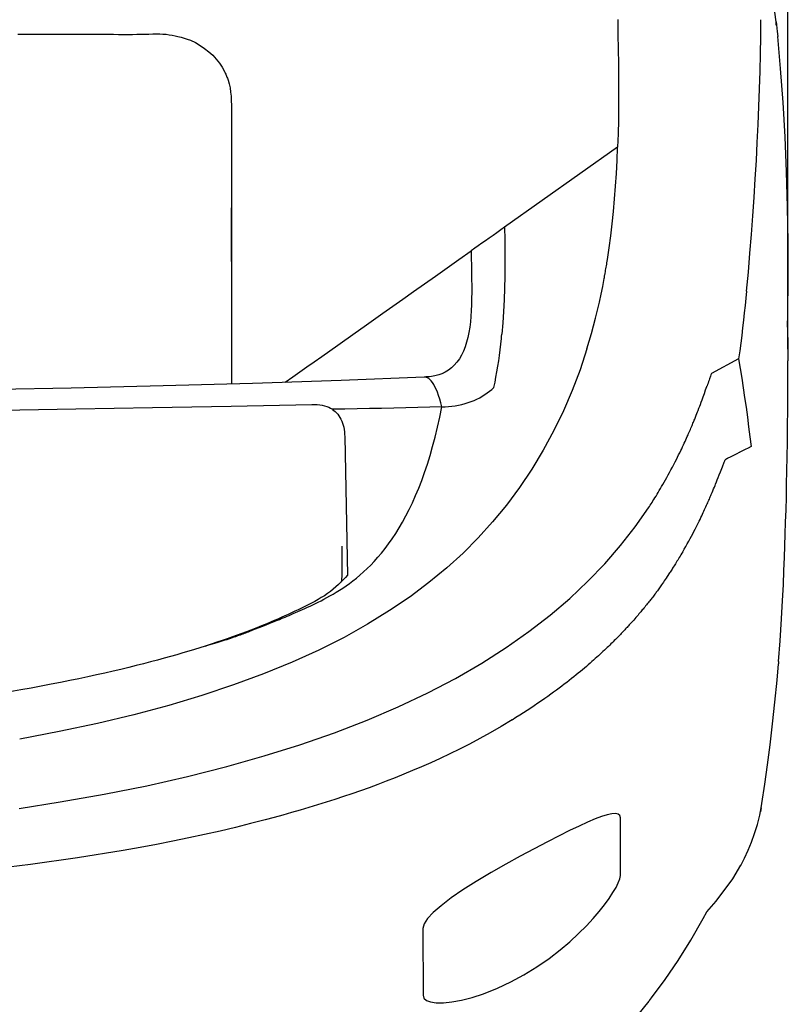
# Model space of a CAD drawing. Header units: millimetres. Extents: x 46 to 505, y 156 to 494.
# Tile 8 of 19: x 172 to 198, y 394 to 426. Entities that reach past the tile are written whole.
import ezdxf

# ---------------------------------------------------------------- set-up
doc = ezdxf.new("R2010")
doc.units = ezdxf.units.MM
doc.header["$LTSCALE"] = 32.67
doc.header["$PDMODE"] = 3
doc.header["$PDSIZE"] = 8
doc.layers.get('0').update_dxf_attribs({"linetype": 'CONTINUOUS'})
doc.layers.get('Defpoints').update_dxf_attribs({"linetype": 'CONTINUOUS'})
doc.layers.add('00_COMPONENTS', color=7, linetype='CONTINUOUS')
doc.layers.add('51__DRAFT_DIMS', color=7, linetype='CONTINUOUS')
doc.styles.get("Standard").update_dxf_attribs({"font": 'simfang.ttf'})
doc.dimstyles.new('DIMSTYLE_1', dxfattribs={"dimtxt": 3, "dimasz": 3, "dimexe": 2.5, "dimexo": 0.5, "dimgap": 0.75, "dimtad": 1, "dimdsep": 46, "dimtxsty": 'STANDARD', "dimblk": '_FILLED', "dimblk1": '_FILLED', "dimblk2": '_FILLED', "dimcen": 0.09, "dimazin": 2, "dimtp": 0.1, "dimtm": 0.1, "dimtfac": 1, "dimtdec": 0, "dimtofl": 0, "dimtmove": 0, "dimatfit": 3, "dimldrblk": '_FILLED', "dimfxl": 1, "dimtolj": 1, "dimarcsym": 0})

# ---------------------------------------------------------------- blocks, each defined once
blk = doc.blocks.new('_FILLED')
at = {"color": 0, "linetype": 'ByBlock'}
blk.add_solid([(0, 0), (-1, 0.167), (-1, -0.167)], dxfattribs=at)
blk = doc.blocks.new('*D41')
at = {"layer": '51__DRAFT_DIMS', "color": 0, "lineweight": -2}
for p, q in [((123.14, 415.066), (123.14, 460.851)), ((197.546, 415.067), (197.546, 460.851)), ((126.14, 458.351), (194.546, 458.351))]:
    blk.add_line(p, q, dxfattribs=at)
at = {"layer": 'Defpoints', "color": 0}
for p in [(197.546, 458.351), (123.14, 414.566), (197.546, 414.567)]:
    blk.add_point(p, dxfattribs=at)
at = {"layer": '51__DRAFT_DIMS', "color": 0, "linetype": 'ByBlock', "lineweight": -2, "xscale": 3, "yscale": 3, "zscale": 3, "rotation": 180}
blk.add_blockref('_FILLED', (123.14, 458.351), dxfattribs=at)
at = {"layer": '51__DRAFT_DIMS', "color": 0, "linetype": 'ByBlock', "lineweight": -2, "xscale": 3, "yscale": 3, "zscale": 3}
blk.add_blockref('_FILLED', (197.546, 458.351), dxfattribs=at)
at = {"layer": '51__DRAFT_DIMS', "color": 0, "insert": (160.364, 463.101), "char_height": 3, "attachment_point": 2, "line_spacing_factor": 0.9}
blk.add_mtext('\\A1;74.4', dxfattribs=at)

msp = doc.modelspace()

# ---------------------------------------------------------------- linework, layer by layer
at = {"layer": '00_COMPONENTS'}
for p, q in [((197.167, 425.822), (197.007, 426.9)), ((191.956, 425.891), (191.966, 425.401)), ((196.653, 425.33), (196.656, 425.888)), ((197.158, 425.714), (197.167, 425.766)), ((197.167, 425.766), (197.167, 425.822)), ((197.167, 425.822), (197.177, 425.716)), ((197.177, 425.716), (197.188, 425.609)), ((197.188, 425.609), (197.198, 425.502)), ((197.198, 425.502), (197.213, 425.342)), ((172.249, 425.411), (172.503, 425.411)), ((172.503, 425.411), (172.75, 425.411)), ((172.75, 425.411), (172.99, 425.411)), ((172.99, 425.411), (173.223, 425.411)), ((173.223, 425.411), (173.67, 425.41)), ((173.67, 425.41), (174.093, 425.41)), ((174.093, 425.41), (174.295, 425.41)), ((174.295, 425.41), (174.492, 425.411)), ((174.492, 425.411), (174.684, 425.412)), ((174.684, 425.412), (174.87, 425.413)), ((174.87, 425.413), (175.051, 425.412)), ((175.051, 425.412), (175.226, 425.41)), ((175.226, 425.41), (175.396, 425.409)), ((175.396, 425.409), (175.56, 425.407)), ((175.56, 425.407), (175.718, 425.405)), ((175.718, 425.405), (175.872, 425.404)), ((175.872, 425.404), (176.02, 425.406)), ((176.02, 425.406), (176.161, 425.409)), ((176.161, 425.409), (176.299, 425.412)), ((176.299, 425.412), (176.433, 425.415)), ((176.433, 425.415), (176.56, 425.419)), ((176.56, 425.419), (176.683, 425.422)), ((176.683, 425.422), (176.802, 425.423)), ((176.802, 425.423), (176.915, 425.422)), ((176.915, 425.422), (177.021, 425.418)), ((177.021, 425.418), (177.122, 425.41)), ((177.122, 425.41), (177.221, 425.397)), ((177.221, 425.397), (177.319, 425.381)), ((177.319, 425.381), (177.416, 425.362)), ((177.416, 425.362), (177.513, 425.34)), ((177.513, 425.34), (177.613, 425.313)), ((177.613, 425.313), (177.716, 425.283)), ((177.716, 425.283), (177.819, 425.249)), ((177.819, 425.249), (177.922, 425.212)), ((177.922, 425.212), (178.085, 425.135)), ((191.966, 425.401), (191.974, 424.917)), ((196.646, 424.765), (196.653, 425.33)), ((197.305, 424.29), (197.214, 425.333)), ((178.085, 425.135), (178.24, 425.047)), ((178.24, 425.047), (178.388, 424.947)), ((178.388, 424.947), (178.527, 424.838)), ((191.974, 424.917), (191.98, 424.439)), ((178.527, 424.838), (178.656, 424.72)), ((178.656, 424.72), (178.772, 424.595)), ((178.772, 424.595), (178.873, 424.465)), ((196.634, 424.195), (196.646, 424.765)), ((178.873, 424.465), (178.962, 424.33)), ((178.962, 424.33), (179.037, 424.192)), ((191.98, 424.439), (191.984, 423.966)), ((197.387, 423.17), (197.305, 424.29)), ((179.037, 424.192), (179.053, 424.161)), ((179.053, 424.161), (179.068, 424.13)), ((179.068, 424.13), (179.082, 424.099)), ((179.082, 424.099), (179.096, 424.067)), ((179.096, 424.067), (179.11, 424.036)), ((179.11, 424.036), (179.123, 424.004)), ((179.123, 424.004), (179.135, 423.971)), ((179.135, 423.971), (179.148, 423.938)), ((179.148, 423.938), (179.159, 423.904)), ((179.158, 423.904), (179.194, 423.78)), ((191.984, 423.966), (191.986, 423.5)), ((196.618, 423.618), (196.634, 424.195)), ((179.194, 423.78), (179.222, 423.65)), ((179.222, 423.65), (179.241, 423.514)), ((196.596, 423.036), (196.618, 423.618)), ((179.241, 423.514), (179.255, 423.374)), ((179.255, 423.374), (179.263, 423.229)), ((191.986, 423.5), (191.984, 423.04)), ((179.263, 423.229), (179.268, 423.08)), ((179.268, 423.08), (179.269, 422.979)), ((179.269, 422.979), (179.27, 422.928)), ((179.27, 422.928), (179.271, 422.772)), ((191.984, 423.04), (191.978, 422.586)), ((196.572, 422.449), (196.596, 423.036)), ((197.453, 422.039), (197.387, 423.17)), ((179.27, 422.612), (179.268, 422.281)), ((179.271, 422.772), (179.27, 422.612)), ((179.268, 422.281), (179.267, 422.11)), ((191.978, 422.586), (191.969, 422.139)), ((196.543, 421.858), (196.572, 422.449)), ((179.267, 422.11), (179.268, 421.846)), ((191.969, 422.139), (191.955, 421.698)), ((197.504, 420.897), (197.453, 422.039)), ((179.268, 421.846), (179.269, 421.581)), ((191.954, 421.698), (188.24, 419.072)), ((191.937, 421.267), (191.954, 421.698)), ((196.511, 421.261), (196.543, 421.858)), ((179.269, 421.581), (179.269, 421.163)), ((179.269, 421.163), (179.27, 420.494)), ((191.915, 420.841), (191.937, 421.267)), ((196.476, 420.661), (196.511, 421.261)), ((191.888, 420.42), (191.915, 420.841)), ((196.437, 420.055), (196.476, 420.661)), ((197.539, 419.744), (197.504, 420.897)), ((179.27, 420.494), (179.27, 419.976)), ((191.856, 420.005), (191.888, 420.42)), ((196.395, 419.445), (196.437, 420.055)), ((179.269, 419.706), (179.269, 419.458)), ((179.27, 419.976), (179.271, 419.706)), ((179.278, 416.164), (179.271, 419.706)), ((191.82, 419.595), (191.856, 420.005)), ((197.558, 418.581), (197.539, 419.744)), ((179.269, 419.458), (179.269, 419.201)), ((191.778, 419.19), (191.82, 419.595)), ((196.35, 418.832), (196.395, 419.445)), ((179.269, 419.201), (179.269, 418.939)), ((188.24, 419.072), (188.113, 418.983)), ((188.24, 419.072), (188.247, 418.662)), ((191.731, 418.79), (191.778, 419.19)), ((179.269, 418.939), (179.269, 418.67)), ((187.74, 418.718), (187.618, 418.632)), ((187.863, 418.806), (187.74, 418.718)), ((187.987, 418.894), (187.863, 418.806)), ((188.113, 418.983), (187.987, 418.894)), ((191.678, 418.397), (191.731, 418.79)), ((196.301, 418.217), (196.35, 418.832)), ((179.269, 418.67), (179.269, 418.396)), ((179.269, 418.396), (179.27, 418.116)), ((187.378, 418.464), (187.26, 418.381)), ((187.497, 418.548), (187.378, 418.464)), ((187.618, 418.632), (187.497, 418.548)), ((188.247, 418.662), (188.252, 418.257)), ((191.62, 418.009), (191.678, 418.397)), ((197.561, 417.408), (197.558, 418.581)), ((179.27, 418.116), (179.269, 417.83)), ((186.741, 418.013), (187.142, 418.296)), ((187.26, 418.381), (187.142, 418.297)), ((187.142, 418.297), (187.147, 418.055)), ((188.252, 418.257), (188.253, 417.856)), ((196.248, 417.599), (196.301, 418.217)), ((179.269, 417.83), (179.269, 417.537)), ((185.973, 417.47), (186.741, 418.013)), ((187.147, 418.055), (187.152, 417.82)), ((187.152, 417.82), (187.156, 417.591)), ((188.253, 417.856), (188.25, 417.461)), ((191.57, 417.709), (191.579, 417.759)), ((191.579, 417.759), (191.587, 417.808)), ((191.587, 417.808), (191.596, 417.858)), ((191.596, 417.858), (191.604, 417.908)), ((191.604, 417.908), (191.612, 417.958)), ((191.612, 417.958), (191.62, 418.009)), ((179.269, 417.537), (179.27, 417.238)), ((185.606, 417.211), (185.973, 417.47)), ((187.156, 417.591), (187.16, 417.367)), ((188.25, 417.461), (188.241, 417.07)), ((191.513, 417.386), (191.52, 417.426)), ((191.52, 417.426), (191.524, 417.445)), ((191.524, 417.445), (191.527, 417.465)), ((191.527, 417.465), (191.538, 417.522)), ((191.538, 417.522), (191.541, 417.541)), ((191.541, 417.541), (191.545, 417.559)), ((191.544, 417.56), (191.553, 417.609)), ((191.553, 417.609), (191.561, 417.659)), ((191.561, 417.659), (191.57, 417.709)), ((196.188, 416.978), (196.248, 417.599)), ((179.27, 417.238), (179.27, 416.932)), ((185.25, 416.959), (185.606, 417.211)), ((187.16, 417.367), (187.162, 417.15)), ((187.162, 417.15), (187.162, 416.938)), ((191.411, 416.871), (191.464, 417.129)), ((191.464, 417.129), (191.515, 417.385)), ((197.548, 416.224), (197.561, 417.408)), ((179.27, 416.932), (179.271, 416.642)), ((184.904, 416.715), (185.25, 416.959)), ((187.162, 416.938), (187.16, 416.731)), ((188.241, 417.07), (188.228, 416.685)), ((191.354, 416.613), (191.411, 416.871)), ((196.188, 416.978), (196.165, 416.743)), ((179.271, 416.642), (179.273, 416.3)), ((184.245, 416.249), (184.57, 416.479)), ((184.57, 416.479), (184.904, 416.715)), ((187.155, 416.531), (187.147, 416.336)), ((187.16, 416.731), (187.155, 416.531)), ((188.228, 416.685), (188.209, 416.306)), ((191.293, 416.352), (191.354, 416.613)), ((196.14, 416.505), (196.114, 416.263)), ((196.165, 416.743), (196.14, 416.505)), ((179.279, 415.928), (179.278, 416.164)), ((183.626, 415.812), (184.245, 416.249)), ((187.134, 416.147), (187.117, 415.964)), ((187.147, 416.336), (187.134, 416.147)), ((188.209, 416.306), (188.183, 415.933)), ((191.229, 416.091), (191.293, 416.352)), ((196.114, 416.263), (196.088, 416.018)), ((197.537, 415.791), (197.548, 416.224)), ((179.279, 415.694), (179.279, 415.928)), ((183.33, 415.603), (183.626, 415.812)), ((187.117, 415.964), (187.095, 415.788)), ((188.183, 415.933), (188.152, 415.565)), ((191.093, 415.579), (191.162, 415.833)), ((191.162, 415.833), (191.229, 416.091)), ((196.088, 416.018), (196.059, 415.771)), ((179.28, 415.463), (179.279, 415.694)), ((182.767, 415.206), (183.33, 415.603)), ((187.067, 415.617), (187.033, 415.454)), ((187.095, 415.788), (187.067, 415.617)), ((188.137, 415.417), (188.144, 415.483)), ((188.144, 415.483), (188.152, 415.565)), ((191.022, 415.329), (191.093, 415.579)), ((196.03, 415.52), (195.998, 415.266)), ((196.059, 415.771), (196.03, 415.52)), ((179.28, 415.234), (179.28, 415.463)), ((179.281, 414.781), (179.28, 415.234)), ((182.5, 415.017), (182.767, 415.206)), ((186.993, 415.298), (186.945, 415.148)), ((187.033, 415.454), (186.993, 415.298)), ((188.096, 415.047), (188.117, 415.231)), ((188.117, 415.231), (188.137, 415.417)), ((190.947, 415.082), (191.022, 415.329)), ((195.998, 415.266), (195.965, 415.01)), ((197.541, 415.45), (197.545, 415.067)), ((181.989, 414.657), (182.24, 414.834)), ((182.24, 414.834), (182.5, 415.017)), ((186.826, 414.877), (186.755, 414.757)), ((186.889, 415.008), (186.826, 414.877)), ((186.945, 415.148), (186.889, 415.008)), ((188.047, 414.684), (188.072, 414.865)), ((188.072, 414.865), (188.096, 415.047)), ((190.946, 415.079), (190.721, 414.392)), ((195.965, 415.01), (195.93, 414.751)), ((197.545, 415.067), (197.546, 414.691)), ((179.282, 414.558), (179.281, 414.781)), ((179.282, 414.118), (179.282, 414.558)), ((181.747, 414.486), (181.989, 414.657)), ((186.59, 414.548), (186.499, 414.461)), ((186.676, 414.647), (186.59, 414.548)), ((186.755, 414.757), (186.676, 414.647)), ((188.019, 414.506), (188.047, 414.684)), ((195.93, 414.751), (195.033, 414.273)), ((195.93, 414.751), (195.982, 414.435)), ((197.546, 414.468), (197.546, 414.691)), ((181.286, 414.16), (181.512, 414.32)), ((181.512, 414.32), (181.747, 414.486)), ((185.945, 414.191), (185.893, 414.182)), ((185.993, 414.202), (185.945, 414.191)), ((186.039, 414.213), (185.993, 414.202)), ((186.08, 414.225), (186.039, 414.213)), ((186.117, 414.237), (186.08, 414.225)), ((186.151, 414.248), (186.117, 414.237)), ((186.18, 414.26), (186.151, 414.248)), ((186.205, 414.27), (186.18, 414.26)), ((186.225, 414.28), (186.205, 414.27)), ((186.24, 414.287), (186.225, 414.28)), ((186.247, 414.29), (186.24, 414.287)), ((186.247, 414.29), (186.246, 414.29)), ((186.295, 414.317), (186.247, 414.29)), ((186.402, 414.385), (186.295, 414.317)), ((186.499, 414.461), (186.402, 414.385)), ((187.959, 414.155), (187.99, 414.329)), ((187.99, 414.329), (188.019, 414.506)), ((190.721, 414.392), (190.465, 413.714)), ((195.019, 414.229), (195.004, 414.184)), ((195.034, 414.273), (195.019, 414.229)), ((195.982, 414.435), (196.032, 414.118)), ((197.545, 413.752), (197.546, 414.468)), ((177.024, 413.862), (174.001, 413.79)), ((179.965, 413.946), (177.024, 413.862)), ((179.283, 413.927), (179.282, 414.118)), ((182.873, 414.045), (179.965, 413.946)), ((181.034, 413.983), (181.286, 414.16)), ((185.599, 414.153), (182.873, 414.045)), ((185.655, 414.156), (185.598, 414.153)), ((185.625, 414.152), (185.599, 414.153)), ((185.666, 414.144), (185.625, 414.152)), ((185.719, 414.16), (185.655, 414.156)), ((185.707, 414.128), (185.666, 414.144)), ((185.748, 414.103), (185.707, 414.128)), ((185.78, 414.166), (185.719, 414.16)), ((185.789, 414.069), (185.748, 414.103)), ((185.838, 414.173), (185.78, 414.166)), ((185.83, 414.026), (185.789, 414.069)), ((185.871, 413.973), (185.83, 414.026)), ((185.893, 414.182), (185.838, 414.173)), ((185.912, 413.91), (185.871, 413.973)), ((185.953, 413.836), (185.912, 413.91)), ((187.892, 413.811), (187.927, 413.982)), ((187.927, 413.982), (187.959, 414.155)), ((194.893, 413.86), (194.895, 413.864)), ((194.91, 413.91), (194.894, 413.864)), ((194.895, 413.864), (194.894, 413.866)), ((194.926, 413.957), (194.91, 413.91)), ((194.942, 414.003), (194.926, 413.957)), ((194.958, 414.049), (194.942, 414.003)), ((194.973, 414.094), (194.958, 414.049)), ((195.004, 414.184), (194.973, 414.094)), ((196.032, 414.118), (196.08, 413.799)), ((174.001, 413.79), (170.949, 413.732)), ((185.994, 413.751), (185.953, 413.836)), ((186.035, 413.655), (185.994, 413.751)), ((186.074, 413.548), (186.035, 413.655)), ((186.112, 413.432), (186.074, 413.548)), ((187.51, 413.526), (187.592, 413.578)), ((187.592, 413.578), (187.671, 413.633)), ((187.671, 413.633), (187.746, 413.69)), ((187.746, 413.69), (187.819, 413.75)), ((187.819, 413.75), (187.892, 413.811)), ((190.465, 413.714), (190.179, 413.048)), ((194.766, 413.506), (194.806, 413.616)), ((194.806, 413.616), (194.846, 413.729)), ((194.846, 413.729), (194.887, 413.845)), ((194.887, 413.845), (194.89, 413.853)), ((194.89, 413.853), (194.891, 413.856)), ((194.891, 413.856), (194.893, 413.86)), ((196.08, 413.799), (196.127, 413.48)), ((197.542, 413.103), (197.545, 413.752)), ((179.26, 413.203), (181.906, 413.257)), ((181.906, 413.256), (181.998, 413.256)), ((181.998, 413.256), (182.085, 413.251)), ((182.085, 413.251), (182.169, 413.242)), ((182.169, 413.242), (182.249, 413.228)), ((182.249, 413.228), (182.326, 413.21)), ((186.149, 413.307), (186.112, 413.432)), ((186.184, 413.172), (186.149, 413.307)), ((186.623, 413.212), (186.73, 413.232)), ((186.73, 413.232), (186.837, 413.255)), ((186.837, 413.255), (186.942, 413.283)), ((186.942, 413.283), (187.045, 413.314)), ((187.045, 413.314), (187.145, 413.35)), ((187.145, 413.35), (187.242, 413.389)), ((187.242, 413.389), (187.335, 413.431)), ((187.335, 413.431), (187.425, 413.477)), ((187.425, 413.477), (187.51, 413.526)), ((194.651, 413.196), (194.674, 413.256)), ((194.674, 413.256), (194.701, 413.329)), ((194.701, 413.329), (194.731, 413.409)), ((194.731, 413.409), (194.766, 413.506)), ((196.127, 413.48), (196.172, 413.16)), ((171.703, 413.071), (174.158, 413.11)), ((174.158, 413.11), (176.677, 413.154)), ((176.677, 413.154), (179.26, 413.203)), ((182.326, 413.21), (182.398, 413.187)), ((182.398, 413.187), (182.465, 413.161)), ((182.465, 413.161), (182.528, 413.13)), ((182.528, 413.13), (182.587, 413.094)), ((182.993, 413.102), (182.587, 413.094)), ((182.587, 413.093), (182.634, 413.059)), ((182.634, 413.059), (182.679, 413.022)), ((182.679, 413.022), (182.722, 412.98)), ((182.722, 412.98), (182.762, 412.934)), ((182.762, 412.934), (182.8, 412.884)), ((183.397, 413.11), (182.993, 413.102)), ((183.799, 413.118), (183.397, 413.11)), ((184.2, 413.126), (183.799, 413.118)), ((184.6, 413.135), (184.2, 413.126)), ((184.998, 413.144), (184.6, 413.135)), ((185.395, 413.153), (184.998, 413.144)), ((185.79, 413.163), (185.395, 413.153)), ((186.184, 413.172), (185.79, 413.163)), ((186.112, 412.832), (186.184, 413.172)), ((186.184, 413.172), (186.293, 413.177)), ((186.293, 413.177), (186.403, 413.185)), ((186.403, 413.185), (186.513, 413.196)), ((186.513, 413.196), (186.623, 413.212)), ((190.179, 413.048), (189.861, 412.394)), ((194.512, 412.839), (194.536, 412.899)), ((194.536, 412.899), (194.558, 412.956)), ((194.558, 412.956), (194.579, 413.009)), ((194.579, 413.009), (194.599, 413.06)), ((194.599, 413.06), (194.626, 413.131)), ((194.626, 413.131), (194.651, 413.196)), ((196.172, 413.16), (196.216, 412.839)), ((197.537, 412.53), (197.542, 413.103)), ((182.8, 412.884), (182.835, 412.83)), ((182.835, 412.83), (182.866, 412.772)), ((182.866, 412.772), (182.894, 412.709)), ((182.894, 412.709), (182.918, 412.644)), ((182.918, 412.644), (182.939, 412.576)), ((182.939, 412.576), (182.956, 412.504)), ((186.036, 412.503), (186.112, 412.832)), ((194.398, 412.559), (194.414, 412.598)), ((194.414, 412.598), (194.429, 412.635)), ((194.429, 412.635), (194.444, 412.672)), ((194.444, 412.672), (194.459, 412.707)), ((194.459, 412.707), (194.473, 412.742)), ((194.473, 412.742), (194.486, 412.775)), ((194.486, 412.775), (194.512, 412.839)), ((196.216, 412.839), (196.258, 412.517)), ((182.956, 412.504), (182.97, 412.43)), ((182.97, 412.43), (182.98, 412.354)), ((182.98, 412.354), (182.987, 412.276)), ((182.987, 412.276), (182.99, 412.195)), ((185.958, 412.184), (186.036, 412.503)), ((189.861, 412.394), (189.513, 411.754)), ((194.243, 412.202), (194.266, 412.252)), ((194.266, 412.252), (194.287, 412.3)), ((194.287, 412.3), (194.307, 412.347)), ((194.307, 412.347), (194.327, 412.392)), ((194.327, 412.392), (194.345, 412.436)), ((194.345, 412.436), (194.363, 412.478)), ((194.363, 412.478), (194.381, 412.519)), ((194.381, 412.519), (194.398, 412.559)), ((196.258, 412.517), (196.298, 412.195)), ((197.531, 412.019), (197.537, 412.53)), ((182.99, 412.196), (183.082, 407.646)), ((185.877, 411.877), (185.958, 412.184)), ((194.088, 411.866), (194.117, 411.927)), ((194.117, 411.927), (194.145, 411.985)), ((194.145, 411.985), (194.171, 412.042)), ((194.171, 412.042), (194.196, 412.097)), ((194.196, 412.097), (194.22, 412.15)), ((194.22, 412.15), (194.243, 412.202)), ((196.298, 412.195), (196.337, 411.871)), ((197.524, 411.534), (197.531, 412.019)), ((185.792, 411.58), (185.877, 411.877)), ((189.513, 411.754), (189.137, 411.132)), ((193.921, 411.525), (193.958, 411.598)), ((193.958, 411.598), (193.993, 411.669)), ((193.993, 411.669), (194.026, 411.737)), ((194.026, 411.737), (194.058, 411.802)), ((194.058, 411.802), (194.088, 411.866)), ((195.865, 411.633), (195.777, 411.589)), ((195.943, 411.672), (195.865, 411.633)), ((195.957, 411.68), (195.943, 411.672)), ((195.971, 411.687), (195.957, 411.68)), ((195.986, 411.694), (195.971, 411.687)), ((196.14, 411.772), (195.986, 411.694)), ((196.244, 411.824), (196.14, 411.772)), ((196.337, 411.871), (196.244, 411.824)), ((185.613, 411.019), (185.705, 411.294)), ((185.705, 411.294), (185.792, 411.58)), ((193.753, 411.198), (193.797, 411.283)), ((193.797, 411.283), (193.841, 411.368)), ((193.841, 411.368), (193.883, 411.448)), ((193.883, 411.448), (193.921, 411.525)), ((195.395, 411.202), (195.457, 411.362)), ((195.457, 411.362), (195.474, 411.406)), ((195.474, 411.406), (195.483, 411.431)), ((195.483, 411.431), (195.486, 411.437)), ((195.486, 411.437), (195.487, 411.441)), ((195.49, 411.441), (195.487, 411.439)), ((195.493, 411.443), (195.49, 411.441)), ((195.496, 411.444), (195.493, 411.443)), ((195.5, 411.446), (195.496, 411.444)), ((195.503, 411.447), (195.5, 411.446)), ((195.507, 411.449), (195.503, 411.447)), ((195.511, 411.451), (195.507, 411.449)), ((195.515, 411.453), (195.511, 411.451)), ((195.518, 411.455), (195.515, 411.453)), ((195.522, 411.457), (195.518, 411.455)), ((195.526, 411.459), (195.522, 411.457)), ((195.53, 411.462), (195.526, 411.459)), ((195.535, 411.464), (195.53, 411.462)), ((195.539, 411.466), (195.535, 411.464)), ((195.543, 411.468), (195.539, 411.466)), ((195.548, 411.471), (195.543, 411.468)), ((195.557, 411.476), (195.548, 411.471)), ((195.578, 411.486), (195.557, 411.476)), ((195.6, 411.497), (195.578, 411.486)), ((195.624, 411.51), (195.6, 411.497)), ((195.777, 411.589), (195.624, 411.51)), ((197.515, 411.07), (197.524, 411.534)), ((185.518, 410.755), (185.613, 411.019)), ((189.137, 411.132), (188.735, 410.53)), ((193.613, 410.939), (193.659, 411.024)), ((193.659, 411.024), (193.707, 411.112)), ((193.707, 411.112), (193.753, 411.198)), ((195.294, 410.942), (195.335, 411.045)), ((195.335, 411.045), (195.395, 411.202)), ((197.506, 410.632), (197.515, 411.07)), ((185.42, 410.502), (185.518, 410.755)), ((193.4, 410.561), (193.441, 410.631)), ((193.441, 410.631), (193.482, 410.704)), ((193.482, 410.704), (193.525, 410.78)), ((193.525, 410.78), (193.568, 410.858)), ((193.568, 410.858), (193.613, 410.939)), ((195.153, 410.591), (195.174, 410.641)), ((195.174, 410.641), (195.202, 410.711)), ((195.202, 410.711), (195.228, 410.776)), ((195.228, 410.776), (195.26, 410.855)), ((195.26, 410.855), (195.294, 410.942)), ((197.496, 410.207), (197.506, 410.632)), ((185.319, 410.26), (185.42, 410.502)), ((188.735, 410.53), (188.305, 409.95)), ((193.215, 410.247), (193.25, 410.305)), ((193.25, 410.305), (193.286, 410.365)), ((193.286, 410.365), (193.323, 410.428)), ((193.323, 410.428), (193.361, 410.493)), ((193.361, 410.493), (193.4, 410.561)), ((195.029, 410.294), (195.057, 410.36)), ((195.057, 410.36), (195.084, 410.423)), ((195.084, 410.423), (195.108, 410.482)), ((195.108, 410.482), (195.132, 410.538)), ((195.132, 410.538), (195.153, 410.591)), ((185.109, 409.806), (185.215, 410.028)), ((185.215, 410.028), (185.319, 410.26)), ((193.026, 409.942), (193.055, 409.988)), ((193.055, 409.988), (193.085, 410.036)), ((193.085, 410.036), (193.116, 410.085)), ((193.116, 410.085), (193.148, 410.137)), ((193.148, 410.137), (193.181, 410.191)), ((193.181, 410.191), (193.215, 410.247)), ((194.876, 409.942), (194.896, 409.986)), ((194.896, 409.986), (194.914, 410.029)), ((194.914, 410.029), (194.933, 410.07)), ((194.933, 410.07), (194.95, 410.11)), ((194.95, 410.11), (194.967, 410.149)), ((194.967, 410.149), (194.983, 410.187)), ((194.983, 410.187), (194.999, 410.223)), ((194.999, 410.223), (195.015, 410.259)), ((195.015, 410.259), (195.029, 410.294)), ((197.485, 409.794), (197.496, 410.207)), ((185.001, 409.594), (185.109, 409.806)), ((188.305, 409.95), (187.849, 409.395)), ((192.532, 409.235), (192.97, 409.856)), ((192.97, 409.856), (192.997, 409.898)), ((192.997, 409.898), (193.026, 409.942)), ((194.742, 409.648), (194.766, 409.701)), ((194.766, 409.701), (194.79, 409.753)), ((194.79, 409.753), (194.813, 409.802)), ((194.813, 409.802), (194.835, 409.85)), ((194.835, 409.85), (194.856, 409.897)), ((194.856, 409.897), (194.876, 409.942)), ((197.474, 409.393), (197.485, 409.794)), ((184.777, 409.2), (184.89, 409.392)), ((184.89, 409.392), (185.001, 409.594)), ((187.849, 409.395), (187.374, 408.872)), ((194.569, 409.291), (194.601, 409.356)), ((194.601, 409.356), (194.632, 409.418)), ((194.632, 409.418), (194.661, 409.479)), ((194.661, 409.479), (194.689, 409.537)), ((194.689, 409.537), (194.716, 409.594)), ((194.716, 409.594), (194.742, 409.648)), ((197.461, 408.995), (197.474, 409.393)), ((184.548, 408.842), (184.664, 409.016)), ((184.664, 409.016), (184.777, 409.2)), ((192.054, 408.623), (192.532, 409.235)), ((194.423, 409.008), (194.462, 409.082)), ((194.462, 409.082), (194.499, 409.154)), ((194.499, 409.154), (194.535, 409.224)), ((194.535, 409.224), (194.569, 409.291)), ((184.432, 408.677), (184.548, 408.842)), ((187.374, 408.872), (186.876, 408.374)), ((194.242, 408.677), (194.29, 408.763)), ((194.29, 408.763), (194.337, 408.848)), ((194.337, 408.848), (194.381, 408.93)), ((194.381, 408.93), (194.423, 409.008)), ((197.448, 408.612), (197.461, 408.995)), ((182.891, 408.601), (182.891, 407.63)), ((184.08, 408.234), (184.197, 408.373)), ((184.197, 408.373), (184.315, 408.521)), ((184.315, 408.521), (184.432, 408.677)), ((186.876, 408.374), (186.339, 407.885)), ((191.536, 408.025), (192.054, 408.623)), ((194.062, 408.368), (194.034, 408.32)), ((194.091, 408.416), (194.062, 408.368)), ((194.091, 408.416), (194.142, 408.504)), ((194.142, 408.504), (194.193, 408.591)), ((194.193, 408.591), (194.242, 408.677)), ((197.435, 408.231), (197.448, 408.612)), ((183.844, 407.979), (183.962, 408.102)), ((183.962, 408.102), (184.08, 408.234)), ((193.878, 408.063), (193.853, 408.024)), ((193.902, 408.103), (193.878, 408.063)), ((193.928, 408.144), (193.902, 408.103)), ((193.953, 408.186), (193.928, 408.144)), ((193.98, 408.23), (193.953, 408.186)), ((194.007, 408.274), (193.98, 408.23)), ((194.034, 408.32), (194.007, 408.274)), ((197.418, 407.806), (197.435, 408.231)), ((183.492, 407.649), (183.609, 407.753)), ((183.609, 407.753), (183.726, 407.862)), ((183.726, 407.862), (183.844, 407.979)), ((186.339, 407.885), (185.758, 407.406)), ((190.979, 407.446), (191.536, 408.025)), ((193.659, 407.72), (193.64, 407.69)), ((193.679, 407.75), (193.659, 407.72)), ((193.699, 407.781), (193.679, 407.75)), ((193.719, 407.813), (193.699, 407.781)), ((193.741, 407.846), (193.719, 407.813)), ((193.762, 407.88), (193.741, 407.846)), ((193.784, 407.914), (193.762, 407.88)), ((193.807, 407.95), (193.784, 407.914)), ((193.83, 407.987), (193.807, 407.95)), ((193.853, 408.024), (193.83, 407.987)), ((197.398, 407.334), (197.418, 407.806)), ((182.867, 407.416), (182.786, 407.34)), ((182.943, 407.492), (182.867, 407.416)), ((182.884, 407.509), (182.87, 407.419)), ((182.891, 407.63), (182.884, 407.509)), ((183.015, 407.569), (182.943, 407.492)), ((183.082, 407.646), (183.015, 407.569)), ((183.146, 407.377), (183.26, 407.462)), ((183.26, 407.462), (183.375, 407.552)), ((183.375, 407.552), (183.492, 407.649)), ((185.758, 407.406), (185.136, 406.941)), ((190.381, 406.886), (190.979, 407.446)), ((193.456, 407.415), (193.427, 407.373)), ((193.486, 407.459), (193.456, 407.415)), ((193.517, 407.506), (193.486, 407.459)), ((193.55, 407.555), (193.517, 407.506)), ((193.585, 407.607), (193.55, 407.555)), ((193.603, 407.634), (193.585, 407.607)), ((193.64, 407.69), (193.603, 407.634)), ((182.521, 407.117), (182.425, 407.045)), ((182.614, 407.19), (182.521, 407.117)), ((182.606, 407.025), (182.71, 407.087)), ((182.702, 407.264), (182.614, 407.19)), ((182.786, 407.34), (182.702, 407.264)), ((182.71, 407.087), (182.816, 407.152)), ((182.816, 407.152), (182.924, 407.222)), ((182.924, 407.222), (183.034, 407.297)), ((183.034, 407.297), (183.146, 407.377)), ((193.223, 407.085), (193.205, 407.061)), ((193.242, 407.11), (193.223, 407.085)), ((193.261, 407.137), (193.242, 407.11)), ((193.282, 407.166), (193.261, 407.137)), ((193.303, 407.196), (193.282, 407.166)), ((193.326, 407.228), (193.303, 407.196)), ((193.349, 407.261), (193.326, 407.228)), ((193.374, 407.296), (193.349, 407.261)), ((193.4, 407.334), (193.374, 407.296)), ((193.427, 407.373), (193.4, 407.334)), ((197.374, 406.817), (197.398, 407.334)), ((182.01, 406.788), (181.903, 406.731)), ((182.116, 406.848), (182.01, 406.788)), ((182.027, 406.716), (182.118, 406.762)), ((182.22, 406.91), (182.116, 406.848)), ((182.118, 406.762), (182.212, 406.809)), ((182.212, 406.809), (182.307, 406.859)), ((182.324, 406.975), (182.22, 406.91)), ((182.307, 406.859), (182.405, 406.911)), ((182.425, 407.045), (182.324, 406.975)), ((182.405, 406.911), (182.504, 406.966)), ((182.504, 406.966), (182.606, 407.025)), ((185.136, 406.941), (184.465, 406.484)), ((189.734, 406.334), (190.381, 406.886)), ((192.982, 406.772), (192.953, 406.735)), ((193.009, 406.806), (192.982, 406.772)), ((193.034, 406.837), (193.009, 406.806)), ((193.056, 406.865), (193.034, 406.837)), ((193.081, 406.897), (193.056, 406.865)), ((193.107, 406.931), (193.081, 406.897)), ((193.129, 406.961), (193.107, 406.931)), ((193.155, 406.994), (193.129, 406.961)), ((193.178, 407.025), (193.155, 406.994)), ((193.183, 407.03), (193.178, 407.025)), ((193.185, 407.034), (193.183, 407.03)), ((193.186, 407.039), (193.185, 407.034)), ((193.187, 407.044), (193.186, 407.039)), ((193.205, 407.061), (193.187, 407.037)), ((193.187, 407.051), (193.187, 407.044)), ((197.341, 406.209), (197.374, 406.817)), ((181.356, 406.462), (181.245, 406.41)), ((181.466, 406.515), (181.356, 406.462)), ((181.375, 406.418), (181.449, 406.451)), ((181.449, 406.451), (181.525, 406.484)), ((181.576, 406.568), (181.466, 406.515)), ((181.525, 406.484), (181.603, 406.519)), ((181.685, 406.622), (181.576, 406.568)), ((181.603, 406.519), (181.684, 406.555)), ((181.684, 406.555), (181.767, 406.593)), ((181.794, 406.676), (181.685, 406.622)), ((181.767, 406.593), (181.852, 406.633)), ((181.903, 406.731), (181.794, 406.676)), ((181.852, 406.633), (181.938, 406.674)), ((181.938, 406.674), (182.027, 406.716)), ((184.465, 406.484), (183.741, 406.037)), ((192.713, 406.442), (192.685, 406.409)), ((192.74, 406.474), (192.713, 406.442)), ((192.765, 406.505), (192.74, 406.474)), ((192.789, 406.534), (192.765, 406.505)), ((192.813, 406.562), (192.789, 406.534)), ((192.845, 406.601), (192.813, 406.562)), ((192.875, 406.638), (192.845, 406.601)), ((192.903, 406.673), (192.875, 406.638)), ((192.929, 406.705), (192.903, 406.673)), ((192.953, 406.735), (192.929, 406.705)), ((180.555, 406.106), (180.433, 406.055)), ((180.512, 406.062), (180.617, 406.105)), ((180.675, 406.156), (180.555, 406.106)), ((180.617, 406.105), (180.727, 406.149)), ((180.793, 406.207), (180.675, 406.156)), ((180.727, 406.149), (180.785, 406.172)), ((180.785, 406.172), (180.844, 406.196)), ((180.907, 406.257), (180.793, 406.207)), ((180.844, 406.196), (180.904, 406.221)), ((180.904, 406.221), (180.966, 406.247)), ((181.021, 406.308), (180.907, 406.257)), ((180.966, 406.247), (181.03, 406.273)), ((181.134, 406.359), (181.021, 406.308)), ((181.03, 406.273), (181.096, 406.3)), ((181.096, 406.3), (181.163, 406.328)), ((181.245, 406.41), (181.134, 406.359)), ((181.163, 406.328), (181.232, 406.357)), ((181.232, 406.357), (181.302, 406.387)), ((181.302, 406.387), (181.375, 406.418)), ((189.037, 405.794), (189.734, 406.334)), ((192.423, 406.109), (192.402, 406.085)), ((192.443, 406.132), (192.423, 406.109)), ((192.483, 406.176), (192.443, 406.132)), ((192.521, 406.219), (192.483, 406.176)), ((192.557, 406.26), (192.521, 406.219)), ((192.591, 406.3), (192.557, 406.26)), ((192.624, 406.337), (192.591, 406.3)), ((192.655, 406.374), (192.624, 406.337)), ((192.685, 406.409), (192.655, 406.374)), ((197.295, 405.489), (197.341, 406.209)), ((179.762, 405.79), (179.613, 405.735)), ((179.905, 405.845), (179.762, 405.79)), ((179.787, 405.776), (179.828, 405.792)), ((179.828, 405.792), (179.868, 405.807)), ((179.868, 405.807), (179.945, 405.838)), ((180.044, 405.899), (179.905, 405.845)), ((179.945, 405.838), (180.059, 405.883)), ((180.177, 405.951), (180.044, 405.899)), ((180.059, 405.883), (180.271, 405.967)), ((180.307, 406.003), (180.177, 405.951)), ((180.271, 405.967), (180.412, 406.022)), ((180.433, 406.055), (180.307, 406.003)), ((180.412, 406.022), (180.512, 406.062)), ((183.741, 406.037), (182.968, 405.605)), ((188.292, 405.269), (189.037, 405.794)), ((192.134, 405.795), (192.105, 405.766)), ((192.161, 405.825), (192.134, 405.795)), ((192.188, 405.853), (192.161, 405.825)), ((192.214, 405.881), (192.188, 405.853)), ((192.24, 405.909), (192.214, 405.881)), ((192.265, 405.935), (192.24, 405.909)), ((192.289, 405.962), (192.265, 405.935)), ((192.313, 405.987), (192.289, 405.962)), ((192.336, 406.012), (192.313, 405.987)), ((192.358, 406.037), (192.336, 406.012)), ((192.38, 406.061), (192.358, 406.037)), ((192.402, 406.085), (192.38, 406.061)), ((178.963, 405.503), (178.785, 405.443)), ((178.795, 405.436), (178.865, 405.458)), ((178.865, 405.458), (178.933, 405.479)), ((178.933, 405.479), (178.999, 405.5)), ((179.134, 405.563), (178.963, 405.503)), ((178.999, 405.5), (179.063, 405.521)), ((179.063, 405.521), (179.125, 405.541)), ((179.125, 405.541), (179.185, 405.561)), ((179.299, 405.621), (179.134, 405.563)), ((179.185, 405.561), (179.244, 405.58)), ((179.244, 405.58), (179.3, 405.599)), ((179.459, 405.678), (179.299, 405.621)), ((179.3, 405.599), (179.355, 405.618)), ((179.355, 405.618), (179.409, 405.636)), ((179.409, 405.636), (179.461, 405.655)), ((179.613, 405.735), (179.459, 405.678)), ((179.461, 405.655), (179.512, 405.673)), ((179.512, 405.673), (179.562, 405.691)), ((179.562, 405.691), (179.61, 405.709)), ((179.61, 405.709), (179.656, 405.726)), ((179.656, 405.726), (179.701, 405.743)), ((179.701, 405.743), (179.744, 405.759)), ((179.744, 405.759), (179.787, 405.776)), ((182.968, 405.605), (182.14, 405.188)), ((191.81, 405.464), (191.772, 405.427)), ((191.846, 405.501), (191.81, 405.464)), ((191.882, 405.537), (191.846, 405.501)), ((191.917, 405.572), (191.882, 405.537)), ((191.95, 405.606), (191.917, 405.572)), ((191.983, 405.639), (191.95, 405.606)), ((192.015, 405.672), (191.983, 405.639)), ((192.046, 405.704), (192.015, 405.672)), ((192.076, 405.735), (192.046, 405.704)), ((192.105, 405.766), (192.076, 405.735)), ((197.244, 404.812), (197.295, 405.489)), ((177.865, 405.152), (177.672, 405.094)), ((178.053, 405.209), (177.865, 405.152)), ((178.235, 405.265), (178.053, 405.209)), ((178.411, 405.322), (178.235, 405.265)), ((178.601, 405.382), (178.411, 405.321)), ((178.411, 405.321), (178.493, 405.345)), ((178.493, 405.345), (178.573, 405.369)), ((178.573, 405.369), (178.65, 405.392)), ((178.785, 405.443), (178.601, 405.382)), ((178.65, 405.392), (178.724, 405.414)), ((178.724, 405.414), (178.795, 405.436)), ((182.14, 405.188), (181.259, 404.788)), ((187.491, 404.756), (188.292, 405.269)), ((191.473, 405.141), (191.425, 405.096)), ((191.52, 405.184), (191.473, 405.141)), ((191.565, 405.227), (191.52, 405.184)), ((191.609, 405.269), (191.565, 405.227)), ((191.651, 405.31), (191.609, 405.269)), ((191.693, 405.35), (191.651, 405.31)), ((191.733, 405.389), (191.693, 405.35)), ((191.772, 405.427), (191.733, 405.389)), ((176.837, 404.859), (176.612, 404.799)), ((177.056, 404.918), (176.837, 404.859)), ((177.268, 404.977), (177.056, 404.918)), ((177.473, 405.036), (177.268, 404.977)), ((177.672, 405.094), (177.473, 405.036)), ((191.108, 404.809), (191.049, 404.758)), ((191.164, 404.86), (191.108, 404.809)), ((191.22, 404.909), (191.164, 404.86)), ((191.273, 404.957), (191.22, 404.909)), ((191.326, 405.004), (191.273, 404.957)), ((191.376, 405.051), (191.326, 405.004)), ((191.425, 405.096), (191.376, 405.051)), ((197.244, 404.812), (197.238, 404.736)), ((175.379, 404.494), (175.111, 404.433)), ((175.64, 404.556), (175.379, 404.494)), ((175.894, 404.617), (175.64, 404.556)), ((176.141, 404.678), (175.894, 404.617)), ((176.38, 404.738), (176.141, 404.678)), ((176.612, 404.799), (176.38, 404.738)), ((181.259, 404.788), (180.325, 404.407)), ((186.631, 404.258), (187.491, 404.756)), ((190.73, 404.487), (190.661, 404.43)), ((190.798, 404.543), (190.73, 404.487)), ((190.863, 404.598), (190.798, 404.543)), ((190.927, 404.653), (190.863, 404.598)), ((190.989, 404.706), (190.927, 404.653)), ((191.049, 404.758), (190.989, 404.706)), ((197.191, 404.198), (197.238, 404.736)), ((173.964, 404.187), (173.658, 404.126)), ((174.262, 404.248), (173.964, 404.187)), ((174.552, 404.31), (174.262, 404.248)), ((174.835, 404.371), (174.552, 404.31)), ((175.111, 404.433), (174.835, 404.371)), ((180.325, 404.407), (179.338, 404.043)), ((185.716, 403.779), (186.631, 404.258)), ((190.363, 404.191), (190.284, 404.129)), ((190.441, 404.252), (190.363, 404.191)), ((190.516, 404.312), (190.441, 404.252)), ((190.589, 404.372), (190.516, 404.312)), ((190.661, 404.43), (190.589, 404.372)), ((197.122, 403.474), (197.191, 404.198)), ((172.347, 403.883), (171.995, 403.822)), ((172.689, 403.943), (172.347, 403.883)), ((173.021, 404.004), (172.689, 403.943)), ((173.344, 404.065), (173.021, 404.004)), ((173.658, 404.126), (173.344, 404.065)), ((179.338, 404.043), (178.299, 403.698)), ((189.943, 403.871), (189.852, 403.804)), ((190.032, 403.937), (189.943, 403.871)), ((190.118, 404.002), (190.032, 403.937)), ((190.202, 404.066), (190.118, 404.002)), ((190.284, 404.129), (190.202, 404.066)), ((178.299, 403.698), (177.209, 403.372)), ((184.747, 403.321), (185.716, 403.779)), ((189.451, 403.519), (189.335, 403.44)), ((189.565, 403.598), (189.451, 403.519)), ((189.663, 403.668), (189.565, 403.598)), ((189.759, 403.737), (189.663, 403.668)), ((189.852, 403.804), (189.759, 403.737)), ((177.209, 403.372), (176.065, 403.065)), ((183.724, 402.885), (184.747, 403.321)), ((188.981, 403.203), (188.86, 403.125)), ((189.1, 403.282), (188.981, 403.203)), ((189.218, 403.361), (189.1, 403.282)), ((189.335, 403.44), (189.218, 403.361)), ((197.045, 402.764), (197.122, 403.474)), ((176.065, 403.065), (174.867, 402.777)), ((182.65, 402.472), (183.724, 402.885)), ((188.488, 402.893), (188.125, 402.676)), ((188.613, 402.97), (188.488, 402.892)), ((188.737, 403.047), (188.613, 402.97)), ((188.86, 403.125), (188.737, 403.047)), ((174.867, 402.777), (173.616, 402.511)), ((188.125, 402.676), (187.77, 402.473)), ((196.964, 402.081), (197.045, 402.764)), ((173.616, 402.511), (172.314, 402.265)), ((181.521, 402.08), (182.65, 402.472)), ((187.424, 402.281), (187.087, 402.102)), ((187.77, 402.473), (187.424, 402.281)), ((180.342, 401.711), (181.521, 402.08)), ((186.759, 401.936), (186.438, 401.778)), ((187.087, 402.102), (186.759, 401.936)), ((196.88, 401.424), (196.964, 402.081)), ((179.113, 401.364), (180.342, 401.711)), ((186.125, 401.63), (185.819, 401.49)), ((186.438, 401.778), (186.125, 401.63)), ((177.828, 401.038), (179.113, 401.364)), ((185.517, 401.357), (185.221, 401.23)), ((185.819, 401.49), (185.517, 401.357)), ((196.789, 400.781), (196.88, 401.424)), ((176.488, 400.735), (177.828, 401.038)), ((184.642, 400.993), (184.357, 400.881)), ((184.931, 401.109), (184.642, 400.993)), ((185.221, 401.23), (184.931, 401.109)), ((175.093, 400.456), (176.488, 400.735)), ((183.792, 400.67), (183.51, 400.569)), ((184.075, 400.774), (183.792, 400.67)), ((184.357, 400.881), (184.075, 400.774)), ((196.691, 400.154), (196.789, 400.781)), ((173.644, 400.2), (175.093, 400.456)), ((182.664, 400.282), (182.381, 400.192)), ((182.947, 400.375), (182.664, 400.282)), ((183.229, 400.471), (182.947, 400.375)), ((183.51, 400.569), (183.229, 400.471)), ((172.297, 399.991), (173.644, 400.2)), ((181.814, 400.017), (181.529, 399.933)), ((182.098, 400.103), (181.814, 400.017)), ((182.381, 400.192), (182.098, 400.103)), ((196.623, 399.763), (196.665, 400.007)), ((196.644, 399.876), (196.691, 400.154)), ((196.665, 400.007), (196.655, 399.944)), ((180.67, 399.692), (180.382, 399.615)), ((180.958, 399.77), (180.67, 399.692)), ((181.244, 399.851), (180.958, 399.77)), ((181.529, 399.933), (181.244, 399.851)), ((191.216, 399.643), (190.97, 399.539)), ((191.429, 399.723), (191.216, 399.643)), ((191.612, 399.781), (191.429, 399.723)), ((191.765, 399.814), (191.612, 399.781)), ((191.885, 399.821), (191.765, 399.814)), ((191.972, 399.8), (191.885, 399.821)), ((192.027, 399.753), (191.972, 399.8)), ((192.052, 399.678), (192.027, 399.753)), ((192.05, 398.625), (192.052, 399.678)), ((196.548, 399.459), (196.623, 399.763)), ((196.655, 399.944), (196.644, 399.876)), ((179.398, 399.366), (178.894, 399.247)), ((179.893, 399.489), (179.398, 399.366)), ((180.382, 399.615), (179.893, 399.489)), ((190.691, 399.411), (190.378, 399.261)), ((190.97, 399.539), (190.691, 399.411)), ((196.454, 399.165), (196.548, 399.459)), ((177.865, 399.019), (177.339, 398.91)), ((178.383, 399.131), (177.865, 399.019)), ((178.894, 399.247), (178.383, 399.131)), ((190.029, 399.089), (189.646, 398.892)), ((190.378, 399.261), (190.029, 399.089)), ((196.35, 398.883), (196.454, 399.165)), ((176.266, 398.704), (175.718, 398.606)), ((176.806, 398.805), (176.266, 398.704)), ((177.339, 398.91), (176.806, 398.805)), ((189.218, 398.666), (188.752, 398.418)), ((189.646, 398.892), (189.218, 398.666)), ((196.239, 398.613), (196.35, 398.883)), ((174.218, 398.362), (172.667, 398.146)), ((175.718, 398.606), (174.218, 398.362)), ((188.752, 398.418), (188.279, 398.159)), ((192.047, 397.786), (192.05, 398.625)), ((195.998, 398.115), (196.119, 398.354)), ((196.119, 398.354), (196.239, 398.613)), ((172.667, 398.146), (171.064, 397.956)), ((188.279, 398.159), (187.798, 397.881)), ((195.735, 397.676), (196.001, 398.121)), ((187.798, 397.881), (187.312, 397.592)), ((192.024, 397.677), (192.047, 397.786)), ((187.312, 397.592), (186.87, 397.315)), ((191.801, 397.224), (191.901, 397.396)), ((191.901, 397.396), (191.975, 397.547)), ((191.975, 397.547), (192.024, 397.677)), ((195.195, 396.938), (195.735, 397.676)), ((186.487, 397.05), (186.155, 396.795)), ((186.87, 397.315), (186.487, 397.05)), ((191.674, 397.032), (191.801, 397.224)), ((186.155, 396.795), (185.893, 396.566)), ((191.351, 396.607), (191.523, 396.826)), ((191.523, 396.826), (191.674, 397.032)), ((194.885, 396.596), (195.195, 396.938)), ((185.893, 396.566), (185.707, 396.369)), ((191.153, 396.375), (191.351, 396.607)), ((194.766, 396.369), (194.885, 396.596)), ((185.596, 396.195), (185.56, 396.044)), ((185.707, 396.369), (185.596, 396.195)), ((190.674, 395.876), (190.928, 396.131)), ((190.928, 396.131), (191.153, 396.375)), ((194.358, 395.66), (194.766, 396.369)), ((185.56, 396.044), (185.568, 393.856)), ((190.389, 395.611), (190.674, 395.876)), ((190.069, 395.342), (190.389, 395.611)), ((193.939, 394.995), (194.358, 395.66)), ((189.703, 395.063), (190.069, 395.342)), ((189.296, 394.782), (189.703, 395.063)), ((193.513, 394.371), (193.939, 394.995)), ((188.448, 394.294), (188.875, 394.523)), ((188.875, 394.523), (189.296, 394.782)), ((188.006, 394.086), (188.448, 394.294)), ((193.071, 393.77), (193.513, 394.371)), ((185.568, 393.856), (185.593, 393.761)), ((187.172, 393.78), (187.549, 393.901)), ((187.549, 393.901), (188.006, 394.086)), ((185.593, 393.761), (185.675, 393.685)), ((185.675, 393.685), (185.811, 393.632)), ((185.811, 393.632), (185.999, 393.605)), ((185.999, 393.605), (186.235, 393.606)), ((186.235, 393.606), (186.513, 393.635)), ((186.513, 393.635), (186.826, 393.692)), ((186.826, 393.692), (187.172, 393.78)), ((192.387, 392.919), (192.989, 393.662)), ((193.005, 393.683), (192.989, 393.662)), ((193.005, 393.683), (193.071, 393.77))]:
    msp.add_line(p, q, dxfattribs=at)

# ---------------------------------------------------------------- dimensions: what is measured, and where the dimension line sits
at = {"layer": '51__DRAFT_DIMS'}
dim = msp.add_linear_dim(base=(197.546, 458.351), p1=(123.14, 414.566), p2=(197.546, 414.567), text='74.4', dimstyle='DIMSTYLE_1', dxfattribs=at)
dim.commit()
dim.dimension.update_dxf_attribs({"geometry": '*D41', "text_midpoint": (160.364, 458.351), "dimtype": 160})

doc.saveas('drawing.dxf')
